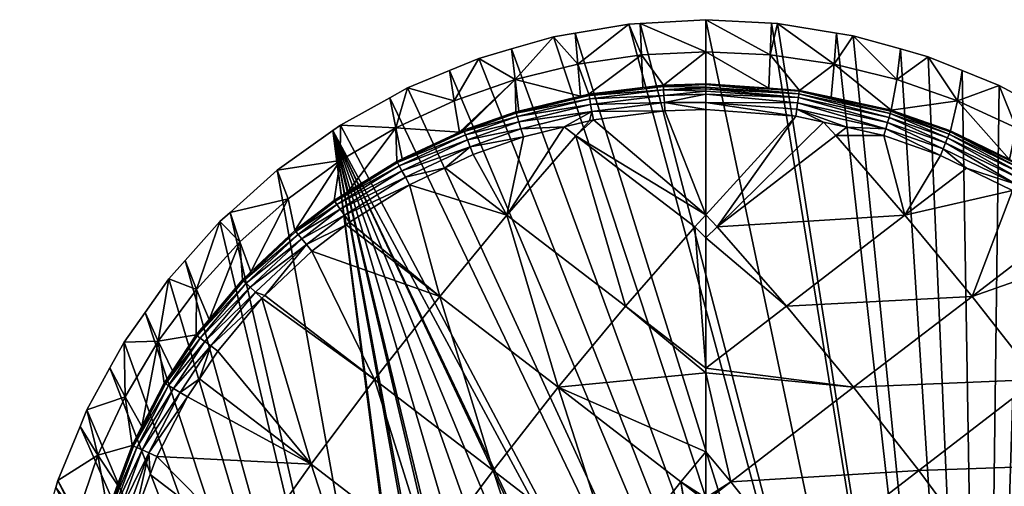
# Model space of a CAD drawing. Extents: x -0.028 to 0.148, y -0.14 to 0.028.
# Tile 22 of 256: x -0.028 to 0.012, y 0.009 to 0.028. Entities that reach past the tile are written whole.
import ezdxf

# ---------------------------------------------------------------- set-up
doc = ezdxf.new("R2010")
doc.units = 0
doc.layers.add('mesh', color=7, linetype='CONTINUOUS')

msp = doc.modelspace()

# ---------------------------------------------------------------- meshes
at = {"layer": 'mesh'}
mesh = msp.add_polyface(dxfattribs=at)
corners = [(-0.010874, 0.016729, 0.133241), (-0.0121, 0.021251, 0.13201), (-0.008153, 0.020022, 0.132812), (-0.003346, 0.016334, 0.134051), (-0.000086, 0.013635, 0.134652), (-0.006071, 0.013042, 0.134482), (-0.008712, 0.009672, 0.134681), (-0.005353, 0.02324, 0.132165), (-0.000537, 0.019547, 0.133384), (-0.006316, 0.002401, 0.135477), (-0.01127, 0.006226, 0.134648), (-0.003753, 0.005843, 0.135501), (-0.001102, 0.009207, 0.135286), (0.003175, 0.016335, 0.134051), (0.010702, 0.016729, 0.13324), (0.005899, 0.013043, 0.134482), (0.000365, 0.019548, 0.133383), (0.007981, 0.020022, 0.132812), (0.005181, 0.023241, 0.132165), (0.000931, 0.009208, 0.135286), (0.00854, 0.009673, 0.134681), (0.003581, 0.005845, 0.135501), (0.011155, -0.025404, 0.000818), (-0.0129, 0.024774, 0.000818), (-0.014893, 0.02367, 0.000818), (-0.012178, 0.025174, 0.000818), (-0.009291, 0.026373, 0.000818), (-0.010479, 0.025879, 0.000818), (-0.007966, 0.026755, 0.000818), (-0.005382, 0.027395, 0.000818), (-0.006267, 0.027245, 0.000818), (-0.003209, 0.027765, 0.000818), (-0.000086, 0.027941, 0.000818), (-0.002748, 0.027791, 0.000818), (0.002576, 0.027801, 0.000818), (0.005211, 0.027401, 0.000818), (0.002817, 0.027789, 0.000818), (-0.000086, 0.013821, 0.134612), (-0.000087, 0.019103, 0.133496), (-0.000084, 0.010423, 0.135104), (-0.000083, 0.008423, 0.135376), (-0.000083, 0.008565, 0.135365), (-0.000084, 0.003437, 0.135751), (-0.000087, 0.020027, 0.133233), (0.003558, 0.024037, 0.132015)]
mesh.append_faces([[corners[k] for k in face] for face in [(0, 1, 2, 2), (3, 4, 5, 5), (0, 5, 6, 6), (2, 5, 0, 0), (2, 3, 5, 5), (7, 3, 2, 2), (7, 8, 3, 3), (6, 9, 10, 10), (5, 11, 6, 6), (5, 12, 11, 11), (13, 14, 15, 15), (16, 17, 13, 13), (16, 18, 17, 17), (19, 20, 21, 21), (19, 15, 20, 20), (4, 15, 19, 19), (22, 23, 24, 24), (22, 25, 23, 23), (22, 26, 27, 27), (22, 28, 26, 26), (22, 29, 30, 30), (22, 31, 29, 29), (22, 32, 33, 33), (22, 34, 32, 32), (22, 35, 36, 36), (3, 8, 37, 37), (8, 38, 37, 37), (5, 4, 39, 39), (3, 37, 4, 4), (40, 12, 41, 41), (40, 42, 12, 12), (43, 38, 8, 8), (39, 12, 5, 5), (39, 41, 12, 12), (19, 39, 4, 4), (21, 40, 19, 19), (19, 41, 39, 39), (40, 41, 19, 19), (15, 37, 13, 13), (16, 38, 43, 43), (13, 38, 16, 16), (37, 38, 13, 13), (43, 44, 16, 16), (4, 37, 15, 15)]])
mesh = msp.add_polyface(dxfattribs=at)
corners = [(-0.002748, 0.027791, 0.000818), (-0.000086, 0.027941, 0.000818), (-0.000086, 0.026642, 0.065744), (-0.000086, 0.025345, 0.130618), (-0.001811, 0.025289, 0.13062), (0.002524, 0.026517, 0.065744), (0.002576, 0.027801, 0.000818), (0.002817, 0.027789, 0.000818), (0.002466, 0.025164, 0.130615), (0.003702, 0.025076, 0.130614), (0.00511, 0.026143, 0.065744), (0.005211, 0.027401, 0.000818), (0.005888, 0.027291, 0.000818), (0.004991, 0.024796, 0.130611), (0.007418, 0.024269, 0.130606), (-0.000085, 0.02521, 0.131211), (-0.000086, 0.025143, 0.131324), (-0.0018, 0.025094, 0.131331), (-0.001747, 0.024247, 0.132019), (-0.001768, 0.024584, 0.131863), (-0.000086, 0.024306, 0.132016), (-0.000087, 0.02505, 0.131481), (0.003698, 0.025041, 0.130911), (0.007409, 0.024234, 0.130905), (0.003685, 0.024941, 0.13121), (0.007274, 0.023771, 0.131711), (0.003663, 0.024781, 0.131481), (0.007335, 0.023979, 0.131479), (0.003633, 0.024569, 0.131713), (0.00738, 0.024136, 0.131206), (-0.000084, 0.025309, 0.130914), (-0.000087, 0.024923, 0.13162), (-0.001786, 0.024872, 0.131629), (-0.000089, 0.024583, 0.131894), (0.003558, 0.024037, 0.132015), (0.003597, 0.024314, 0.131894)]
mesh.append_faces([[corners[k] for k in face] for face in [(0, 1, 2, 2), (3, 4, 2, 2), (5, 6, 7, 7), (2, 8, 3, 3), (2, 5, 8, 8), (1, 5, 2, 2), (1, 6, 5, 5), (5, 9, 8, 8), (5, 10, 9, 9), (7, 10, 5, 5), (10, 11, 12, 12), (7, 11, 10, 10), (13, 10, 14, 14), (13, 9, 10, 10), (15, 16, 17, 17), (18, 19, 20, 20), (16, 21, 17, 17), (8, 9, 22, 22), (13, 22, 9, 9), (13, 23, 22, 22), (14, 23, 13, 13), (16, 15, 24, 24), (25, 26, 27, 27), (28, 26, 25, 25), (27, 24, 29, 29), (26, 24, 27, 27), (26, 16, 24, 24), (21, 16, 26, 26), (29, 22, 23, 23), (24, 22, 29, 29), (4, 3, 30, 30), (21, 31, 32, 32), (19, 33, 20, 20), (31, 33, 19, 19), (34, 33, 35, 35), (20, 33, 34, 34), (33, 31, 28, 28), (31, 21, 26, 26), (30, 8, 22, 22), (3, 8, 30, 30), (35, 33, 28, 28), (28, 31, 26, 26), (24, 30, 22, 22), (15, 30, 24, 24)]])
mesh = msp.add_polyface(dxfattribs=at)
corners = [(0.008355, -0.026577, 0.000818), (0.008581, -0.026483, 0.000818), (-0.015209, 0.023446, 0.000818), (-0.002774, -0.027846, 0.000818), (-0.000086, -0.02798, 0.000818), (-0.00313, -0.027789, 0.000818), (-0.005717, -0.027374, 0.000818), (-0.006021, -0.027287, 0.000818), (-0.02185, 0.017442, 0.000818), (-0.022816, 0.016075, 0.000818), (-0.008755, -0.026485, 0.000818), (-0.019373, 0.020129, 0.000818), (-0.019786, 0.019759, 0.000818), (-0.008582, -0.026558, 0.000818), (-0.017457, 0.021847, 0.000818), (-0.006316, 0.002401, 0.135477), (-0.007911, 0.00013, 0.135287), (-0.010415, 0.00013, 0.13498), (-0.003411, 0.000131, 0.135683), (-0.003753, 0.005843, 0.135501), (-0.006249, 0.00013, 0.135492), (-0.005631, 0.000131, 0.135567), (-0.013747, 0.002705, 0.134391), (-0.015475, 0.000128, 0.134056), (-0.01638, 0.000128, 0.133887), (-0.01235, 0.000129, 0.134638), (-0.018571, 0.006418, 0.133231), (-0.016083, 0.009926, 0.133448), (-0.01127, 0.006226, 0.134648), (-0.010719, 0.00013, 0.134943), (-0.008712, 0.009672, 0.134681), (0.006145, 0.002402, 0.135476), (0.004655, 0.00013, 0.135633), (0.003236, 0.000129, 0.135687), (0.006074, 0.00013, 0.135474), (-0.014893, 0.02367, 0.000818), (0.011155, -0.025404, 0.000818), (-0.010479, 0.025879, 0.000818), (-0.012178, 0.025174, 0.000818), (-0.006267, 0.027245, 0.000818), (-0.007966, 0.026755, 0.000818), (-0.002748, 0.027791, 0.000818), (-0.003209, 0.027765, 0.000818), (0.005852, -0.0273, 0.000818), (0.002959, -0.027803, 0.000818), (-0.000084, 0.003001, 0.135759), (-0.000085, 0.000126, 0.135812), (-0.000994, 0.000131, 0.135808), (-0.001102, 0.009207, 0.135286), (-0.000084, 0.003437, 0.135751), (0.003581, 0.005845, 0.135501), (-0.000083, 0.008423, 0.135376)]
mesh.append_faces([[corners[k] for k in face] for face in [(0, 1, 2, 2), (3, 4, 2, 2), (2, 5, 3, 3), (2, 6, 5, 5), (7, 6, 2, 2), (8, 9, 10, 10), (11, 12, 10, 10), (2, 13, 7, 7), (2, 10, 13, 13), (14, 11, 10, 10), (15, 16, 17, 17), (18, 15, 19, 19), (15, 20, 16, 16), (15, 21, 20, 20), (18, 21, 15, 15), (22, 23, 24, 24), (22, 25, 23, 23), (26, 22, 24, 24), (27, 28, 22, 22), (22, 29, 25, 25), (22, 17, 29, 29), (28, 17, 22, 22), (28, 15, 17, 17), (30, 19, 15, 15), (31, 32, 33, 33), (34, 32, 31, 31), (35, 2, 36, 36), (37, 38, 36, 36), (39, 40, 36, 36), (41, 42, 36, 36), (2, 1, 36, 36), (2, 43, 0, 0), (44, 43, 2, 2), (2, 4, 44, 44), (45, 46, 47, 47), (18, 45, 47, 47), (19, 45, 18, 18), (48, 45, 19, 19), (48, 49, 45, 45), (33, 46, 45, 45), (45, 50, 31, 31), (49, 50, 45, 45), (49, 51, 50, 50), (31, 33, 45, 45)]])
mesh = msp.add_polyface(dxfattribs=at)
corners = [(-0.010288, 0.024657, 0.065744), (-0.010479, 0.025879, 0.000818), (-0.009291, 0.026373, 0.000818), (-0.012178, 0.025174, 0.000818), (-0.006267, 0.027245, 0.000818), (-0.007821, 0.025522, 0.065744), (-0.007966, 0.026755, 0.000818), (-0.005283, 0.026143, 0.065744), (-0.005382, 0.027395, 0.000818), (-0.003209, 0.027765, 0.000818), (-0.002696, 0.026517, 0.065744), (-0.002748, 0.027791, 0.000818), (-0.000086, 0.026642, 0.065744), (-0.001811, 0.025289, 0.13062), (-0.005173, 0.02484, 0.130611), (-0.004829, 0.024922, 0.130611), (-0.002639, 0.025189, 0.130618), (-0.00779, 0.024209, 0.130606), (-0.009909, 0.023466, 0.130602), (-0.007663, 0.02424, 0.130606), (-0.010076, 0.023388, 0.130602), (-0.001808, 0.025236, 0.130988), (-0.004821, 0.024869, 0.130981), (-0.001747, 0.024247, 0.132019), (-0.004706, 0.024221, 0.131858), (-0.001768, 0.024584, 0.131863), (-0.004646, 0.023887, 0.132013), (-0.007775, 0.024157, 0.130977), (-0.004796, 0.024728, 0.131326), (-0.007734, 0.024018, 0.131324), (-0.0018, 0.025094, 0.131331), (-0.000085, 0.02521, 0.131211), (-0.004757, 0.024507, 0.131624), (-0.001786, 0.024872, 0.131629), (-0.000087, 0.02505, 0.131481), (-0.000084, 0.025309, 0.130914), (-0.000087, 0.024923, 0.13162)]
mesh.append_faces([[corners[k] for k in face] for face in [(0, 1, 2, 2), (0, 3, 1, 1), (4, 5, 6, 6), (4, 7, 5, 5), (8, 7, 4, 4), (9, 7, 8, 8), (9, 10, 7, 7), (11, 10, 9, 9), (12, 10, 11, 11), (12, 13, 10, 10), (7, 14, 5, 5), (7, 15, 14, 14), (10, 15, 7, 7), (10, 16, 15, 15), (13, 16, 10, 10), (5, 17, 18, 18), (5, 19, 17, 17), (14, 19, 5, 5), (0, 5, 20, 20), (2, 5, 0, 0), (2, 6, 5, 5), (21, 16, 13, 13), (22, 16, 21, 21), (23, 24, 25, 25), (26, 24, 23, 23), (22, 15, 16, 16), (22, 14, 15, 15), (27, 14, 22, 22), (27, 19, 14, 14), (27, 17, 19, 19), (27, 28, 29, 29), (22, 28, 27, 27), (22, 30, 28, 28), (21, 30, 22, 22), (21, 31, 30, 30), (28, 32, 29, 29), (28, 33, 32, 32), (30, 33, 28, 28), (30, 34, 33, 33), (32, 25, 24, 24), (33, 25, 32, 32), (21, 13, 35, 35), (35, 31, 21, 21), (33, 36, 25, 25)]])
mesh = msp.add_polyface(dxfattribs=at)
corners = [(0.01591, 0.009926, 0.133448), (0.021295, 0.011997, 0.132002), (0.018399, 0.006418, 0.133231), (0.022793, 0.008635, 0.132001), (0.020813, 0.002843, 0.132808), (0.02241, 0.009495, 0.132002), (0.024011, 0.002303, 0.131998), (0.024012, 0.000125, 0.131998), (0.023799, 0.004529, 0.131998), (0.023674, 0.005042, 0.131998), (0.021389, 0.000125, 0.132676), (0.018204, 0.000127, 0.133406), (0.022577, 0.000125, 0.132369), (0.017291, 0.000127, 0.133615), (0.01531, 0.000128, 0.13407), (0.012177, 0.000129, 0.134635), (0.013575, 0.002706, 0.13439), (0.015086, 0.000128, 0.134121), (0.010242, 0.00013, 0.134978), (0.009816, 0.00013, 0.135053), (0.011098, 0.006226, 0.134647), (0.007741, 0.00013, 0.135286), (0.00854, 0.009673, 0.134681), (0.006145, 0.002402, 0.135476), (0.006074, 0.00013, 0.135474), (0.003581, 0.005845, 0.135501), (0.024089, 0.004572, 0.131884), (0.023069, 0.008731, 0.131887), (0.023325, 0.008821, 0.131707), (0.002817, 0.027789, 0.000818), (0.002576, 0.027801, 0.000818), (0.011155, -0.025404, 0.000818), (0.007794, 0.026757, 0.000818), (0.005888, 0.027291, 0.000818), (0.011794, 0.025275, 0.000818), (0.010306, 0.025879, 0.000818), (0.019448, 0.019923, 0.000818), (0.019207, 0.020136, 0.000818), (0.021021, 0.018185, 0.000818), (0.022643, 0.016074, 0.000818), (0.021547, 0.017604, 0.000818), (0.023425, 0.014982, 0.000818), (0.024933, 0.01227, 0.000818), (0.024067, 0.013826, 0.000818), (0.025274, 0.011454, 0.000818), (0.026256, 0.008978, 0.000818), (0.026138, 0.009384, 0.000818), (0.026996, 0.006416, 0.000818)]
mesh.append_faces([[corners[k] for k in face] for face in [(0, 1, 2, 2), (2, 3, 4, 4), (2, 5, 3, 3), (1, 5, 2, 2), (4, 6, 7, 7), (4, 8, 6, 6), (4, 9, 8, 8), (3, 9, 4, 4), (4, 10, 11, 11), (4, 12, 10, 10), (7, 12, 4, 4), (13, 4, 11, 11), (13, 2, 4, 4), (14, 2, 13, 13), (15, 16, 17, 17), (15, 18, 16, 16), (19, 16, 18, 18), (19, 20, 16, 16), (21, 20, 19, 19), (16, 14, 17, 17), (16, 2, 14, 14), (20, 2, 16, 16), (20, 0, 2, 2), (22, 0, 20, 20), (23, 21, 24, 24), (23, 20, 21, 21), (25, 20, 23, 23), (25, 22, 20, 20), (3, 26, 9, 9), (3, 27, 26, 26), (5, 27, 3, 3), (27, 28, 26, 26), (29, 30, 31, 31), (32, 33, 31, 31), (34, 35, 31, 31), (31, 36, 37, 37), (31, 38, 36, 36), (31, 39, 40, 40), (31, 41, 39, 39), (31, 42, 43, 43), (31, 44, 42, 42), (31, 45, 46, 46), (31, 47, 45, 45)]])
mesh = msp.add_polyface(dxfattribs=at)
corners = [(0.009425, 0.022439, 0.13201), (0.010478, 0.021927, 0.13201), (0.007981, 0.020022, 0.132812), (0.012334, 0.021025, 0.132009), (0.010702, 0.016729, 0.13324), (0.014426, 0.01957, 0.132008), (0.015896, 0.018547, 0.132006), (0.013345, 0.013364, 0.133452), (0.0177, 0.016866, 0.132004), (0.019538, 0.014715, 0.132003), (0.01591, 0.009926, 0.133448), (0.017789, 0.016762, 0.132004), (0.00854, 0.009673, 0.134681), (0.005899, 0.013043, 0.134482), (0.003175, 0.016335, 0.134051), (0.016479, 0.01946, 0.130591), (0.014373, 0.020918, 0.130595), (0.014738, 0.02223, 0.065744), (0.012864, 0.021963, 0.130598), (0.018796, 0.018942, 0.065743), (0.016591, 0.019383, 0.130591), (0.016849, 0.020687, 0.065743), (0.012846, 0.021931, 0.1309), (0.016568, 0.019354, 0.130895), (0.016081, 0.018769, 0.13189), (0.012475, 0.021274, 0.131892), (0.009531, 0.022703, 0.131892), (0.016252, 0.018974, 0.131709), (0.017908, 0.017068, 0.131888), (0.012605, 0.021504, 0.131711), (0.009629, 0.022946, 0.131711), (0.012714, 0.021696, 0.131478), (0.016394, 0.019145, 0.131476), (0.012795, 0.02184, 0.131204), (0.016501, 0.019274, 0.1312), (0.011155, -0.025404, 0.000818), (0.005888, 0.027291, 0.000818), (0.005211, 0.027401, 0.000818), (0.00892, 0.026442, 0.000818), (0.007794, 0.026757, 0.000818), (0.010306, 0.025879, 0.000818), (0.012725, 0.024769, 0.000818), (0.011794, 0.025275, 0.000818), (0.014542, 0.023781, 0.000818), (0.017122, 0.021976, 0.000818), (0.015032, 0.023439, 0.000818)]
mesh.append_faces([[corners[k] for k in face] for face in [(0, 1, 2, 2), (3, 2, 1, 1), (3, 4, 2, 2), (5, 4, 3, 3), (6, 4, 5, 5), (6, 7, 4, 4), (8, 7, 6, 6), (7, 9, 10, 10), (8, 11, 7, 7), (12, 7, 10, 10), (13, 7, 12, 12), (13, 4, 7, 7), (14, 2, 4, 4), (15, 16, 17, 17), (18, 17, 16, 16), (15, 19, 20, 20), (17, 21, 15, 15), (16, 22, 18, 18), (16, 23, 22, 22), (15, 23, 16, 16), (15, 20, 23, 23), (6, 24, 8, 8), (5, 24, 6, 6), (5, 25, 24, 24), (3, 25, 5, 5), (1, 25, 3, 3), (1, 26, 25, 25), (24, 27, 28, 28), (24, 29, 27, 27), (25, 29, 24, 24), (25, 30, 29, 29), (27, 31, 32, 32), (29, 31, 27, 27), (32, 33, 34, 34), (31, 33, 32, 32), (34, 22, 23, 23), (33, 22, 34, 34), (35, 36, 37, 37), (35, 38, 39, 39), (35, 40, 38, 38), (35, 41, 42, 42), (35, 43, 41, 41), (35, 44, 45, 45), (17, 44, 21, 21)]])
mesh = msp.add_polyface(dxfattribs=at)
corners = [(0.009425, 0.022439, 0.13201), (0.007981, 0.020022, 0.132812), (0.007121, 0.02325, 0.132011), (0.010115, 0.024657, 0.065744), (0.010306, 0.025879, 0.000818), (0.011794, 0.025275, 0.000818), (0.012864, 0.021963, 0.130598), (0.012486, 0.023557, 0.065744), (0.014738, 0.02223, 0.065744), (0.012212, 0.022278, 0.130599), (0.007648, 0.025522, 0.065744), (0.007794, 0.026757, 0.000818), (0.00892, 0.026442, 0.000818), (0.005888, 0.027291, 0.000818), (0.00511, 0.026143, 0.065744), (0.007418, 0.024269, 0.130606), (0.012725, 0.024769, 0.000818), (0.014542, 0.023781, 0.000818), (0.015032, 0.023439, 0.000818), (0.009811, 0.023397, 0.130902), (0.007409, 0.024234, 0.130905), (0.012846, 0.021931, 0.1309), (0.009531, 0.022703, 0.131892), (0.010478, 0.021927, 0.13201), (0.007201, 0.023521, 0.131893), (0.005631, 0.023579, 0.132013), (0.009629, 0.022946, 0.131711), (0.012475, 0.021274, 0.131892), (0.007274, 0.023771, 0.131711), (0.012605, 0.021504, 0.131711), (0.009711, 0.023149, 0.131478), (0.012714, 0.021696, 0.131478), (0.007335, 0.023979, 0.131479), (0.009772, 0.023302, 0.131205), (0.012795, 0.02184, 0.131204), (0.00738, 0.024136, 0.131206), (0.009824, 0.023431, 0.130602), (0.017122, 0.021976, 0.000818)]
mesh.append_faces([[corners[k] for k in face] for face in [(0, 1, 2, 2), (3, 4, 5, 5), (6, 7, 8, 8), (9, 7, 6, 6), (10, 11, 12, 12), (10, 13, 11, 11), (14, 13, 10, 10), (3, 12, 4, 4), (3, 10, 12, 12), (15, 10, 3, 3), (15, 14, 10, 10), (7, 5, 16, 16), (7, 3, 5, 5), (9, 3, 7, 7), (17, 7, 16, 16), (17, 8, 7, 7), (18, 8, 17, 17), (15, 19, 20, 20), (9, 6, 21, 21), (19, 9, 21, 21), (0, 22, 23, 23), (0, 24, 22, 22), (2, 24, 0, 0), (25, 24, 2, 2), (22, 26, 27, 27), (22, 28, 26, 26), (24, 28, 22, 22), (29, 30, 31, 31), (26, 30, 29, 29), (26, 32, 30, 30), (28, 32, 26, 26), (31, 33, 34, 34), (30, 33, 31, 31), (30, 35, 33, 33), (32, 35, 30, 30), (34, 19, 21, 21), (33, 19, 34, 34), (33, 20, 19, 19), (35, 20, 33, 33), (15, 3, 36, 36), (9, 36, 3, 3), (18, 37, 8, 8), (36, 19, 15, 15), (19, 36, 9, 9)]])
mesh = msp.add_polyface(dxfattribs=at)
corners = [(-0.016052, 0.018561, 0.132006), (-0.010874, 0.016729, 0.133241), (-0.013517, 0.013364, 0.133452), (-0.014669, 0.019628, 0.132008), (-0.01453, 0.019735, 0.132008), (-0.0121, 0.021251, 0.13201), (-0.014911, 0.02223, 0.065744), (-0.015209, 0.023446, 0.000818), (-0.014893, 0.02367, 0.000818), (-0.017457, 0.021847, 0.000818), (-0.012658, 0.023557, 0.065744), (-0.012178, 0.025174, 0.000818), (-0.010288, 0.024657, 0.065744), (-0.0129, 0.024774, 0.000818), (-0.012395, 0.0223, 0.130599), (-0.012612, 0.022198, 0.130599), (-0.010076, 0.023388, 0.130602), (-0.014585, 0.020973, 0.130595), (-0.015153, 0.02062, 0.130594), (-0.012586, 0.02215, 0.130974), (-0.015122, 0.020575, 0.130971), (-0.012266, 0.021556, 0.131858), (-0.014732, 0.02002, 0.131857), (-0.010658, 0.021933, 0.13201), (-0.009641, 0.022793, 0.131857), (-0.016276, 0.01883, 0.131856), (-0.015037, 0.020454, 0.131321), (-0.016711, 0.019355, 0.130968), (-0.012516, 0.02202, 0.131323), (-0.009835, 0.02328, 0.131323), (-0.009889, 0.023415, 0.130975), (-0.014904, 0.020265, 0.131623), (-0.016617, 0.01924, 0.131319), (-0.012407, 0.021818, 0.131624), (-0.009751, 0.023068, 0.131623), (-0.016468, 0.019062, 0.131621), (-0.016746, 0.019397, 0.130591)]
mesh.append_faces([[corners[k] for k in face] for face in [(0, 1, 2, 2), (3, 1, 0, 0), (1, 4, 5, 5), (3, 4, 1, 1), (6, 7, 8, 8), (6, 9, 7, 7), (10, 11, 12, 12), (10, 13, 11, 11), (8, 13, 10, 10), (10, 14, 15, 15), (10, 16, 14, 14), (12, 16, 10, 10), (10, 6, 8, 8), (10, 17, 6, 6), (15, 17, 10, 10), (17, 18, 6, 6), (19, 14, 16, 16), (19, 15, 14, 14), (20, 15, 19, 19), (20, 17, 15, 15), (21, 5, 22, 22), (21, 23, 5, 5), (24, 23, 21, 21), (22, 3, 25, 25), (22, 4, 3, 3), (5, 4, 22, 22), (20, 18, 17, 17), (3, 0, 25, 25), (20, 26, 27, 27), (20, 28, 26, 26), (19, 28, 20, 20), (19, 29, 28, 28), (30, 29, 19, 19), (26, 31, 32, 32), (26, 33, 31, 31), (28, 33, 26, 26), (28, 34, 33, 33), (29, 34, 28, 28), (31, 22, 35, 35), (31, 21, 22, 22), (33, 21, 31, 31), (33, 24, 21, 21), (6, 18, 36, 36), (20, 36, 18, 18)]])
mesh = msp.add_polyface(dxfattribs=at)
corners = [(-0.008153, 0.020022, 0.132812), (-0.005825, 0.023598, 0.132012), (-0.005353, 0.02324, 0.132165), (-0.007485, 0.023192, 0.132011), (-0.009513, 0.022473, 0.13201), (-0.010658, 0.021933, 0.13201), (-0.0121, 0.021251, 0.13201), (-0.004808, 0.023847, 0.132013), (-0.004646, 0.023887, 0.132013), (-0.007821, 0.025522, 0.065744), (-0.009909, 0.023466, 0.130602), (-0.010076, 0.023388, 0.130602), (0.000365, 0.019548, 0.133383), (0.003558, 0.024037, 0.132015), (0.004682, 0.023789, 0.132014), (0.007121, 0.02325, 0.132011), (0.005181, 0.023241, 0.132165), (0.005631, 0.023579, 0.132013), (0.007981, 0.020022, 0.132812), (-0.007584, 0.02352, 0.131858), (-0.009641, 0.022793, 0.131857), (-0.004706, 0.024221, 0.131858), (-0.007775, 0.024157, 0.130977), (-0.00779, 0.024209, 0.130606), (-0.009889, 0.023415, 0.130975), (-0.012586, 0.02215, 0.130974), (-0.007734, 0.024018, 0.131324), (-0.009835, 0.02328, 0.131323), (-0.007669, 0.023801, 0.131624), (-0.009751, 0.023068, 0.131623), (-0.004757, 0.024507, 0.131624), (-0.012407, 0.021818, 0.131624), (0.003597, 0.024314, 0.131894), (0.007201, 0.023521, 0.131893), (0.003633, 0.024569, 0.131713), (0.007274, 0.023771, 0.131711), (-0.000087, 0.020027, 0.133233), (-0.001747, 0.024247, 0.132019), (-0.000086, 0.024306, 0.132016), (-0.000537, 0.019547, 0.133384)]
mesh.append_faces([[corners[k] for k in face] for face in [(0, 1, 2, 2), (0, 3, 1, 1), (0, 4, 3, 3), (0, 5, 4, 4), (6, 5, 0, 0), (2, 7, 8, 8), (1, 7, 2, 2), (9, 10, 11, 11), (12, 13, 14, 14), (15, 16, 17, 17), (15, 18, 16, 16), (14, 16, 12, 12), (14, 17, 16, 16), (19, 3, 20, 20), (19, 1, 3, 3), (21, 1, 19, 19), (21, 7, 1, 1), (8, 7, 21, 21), (22, 10, 23, 23), (24, 10, 22, 22), (24, 11, 10, 10), (25, 11, 24, 24), (20, 4, 5, 5), (3, 4, 20, 20), (24, 26, 27, 27), (22, 26, 24, 24), (27, 28, 29, 29), (26, 28, 27, 27), (26, 30, 28, 28), (29, 20, 31, 31), (29, 19, 20, 20), (28, 19, 29, 29), (28, 21, 19, 19), (30, 21, 28, 28), (17, 32, 33, 33), (14, 32, 17, 17), (13, 32, 14, 14), (33, 34, 35, 35), (32, 34, 33, 33), (36, 37, 38, 38), (36, 8, 37, 37), (2, 8, 36, 36), (36, 39, 2, 2), (38, 13, 36, 36)]])
mesh = msp.add_polyface(dxfattribs=at)
corners = [(0.013551, -0.024054, 0.000818), (0.027032, 0.006293, 0.000818), (0.026996, 0.006416, 0.000818), (0.027456, 0.003791, 0.000818), (0.02755, 0.003233, 0.000818), (0.027667, 0.001137, 0.000818), (0.027724, 0.00011, 0.000818), (0.027639, -0.000734, 0.000818), (0.026906, -0.004661, 0.000818), (0.02709, -0.00399, 0.000818), (0.019418, -0.01685, 0.000818), (0.025284, -0.009646, 0.000818), (0.026207, -0.007212, 0.000818), (0.024364, -0.008806, 0.113936), (0.023598, -0.012387, 0.113878), (0.024325, -0.009719, 0.115628), (0.024361, -0.008256, 0.112122), (0.023627, -0.011515, 0.112331), (0.023607, -0.010959, 0.110677), (0.024331, -0.008028, 0.110263), (0.023558, -0.010684, 0.10898), (0.024298, -0.007663, 0.106453), (0.02349, -0.010219, 0.105473), (0.02348, -0.009549, 0.098082), (0.022426, -0.011885, 0.097648), (0.023496, -0.00945, 0.090327), (0.023314, -0.009851, 0.090327), (0.022435, -0.011723, 0.094026), (0.024335, -0.007139, 0.098534), (0.024263, -0.007433, 0.090327), (0.023887, -0.008587, 0.090327), (0.02424, -0.010953, 0.117111), (0.024837, -0.006946, 0.117471), (0.024112, -0.012446, 0.118312), (0.024748, -0.008266, 0.119082), (0.022398, -0.03817, 0.132001), (0.022577, 0.000125, 0.132369), (0.024012, 0.000125, 0.131998), (0.021389, 0.000125, 0.132676), (0.015032, 0.023439, 0.000818), (0.014542, 0.023781, 0.000818), (0.011155, -0.025404, 0.000818), (0.019207, 0.020136, 0.000818), (0.017122, 0.021976, 0.000818), (0.021547, 0.017604, 0.000818), (0.021021, 0.018185, 0.000818), (0.024067, 0.013826, 0.000818), (0.023425, 0.014982, 0.000818), (0.026138, 0.009384, 0.000818), (0.025274, 0.011454, 0.000818), (0.024153, -0.012056, 0.000818), (0.023171, -0.012105, 0.045043), (0.024252, -0.009948, 0.045043), (0.023569, -0.009844, 0.080335), (0.024324, -0.009755, 0.045043), (0.022402, -0.012149, 0.080335), (0.024481, -0.007402, 0.080335), (0.024369, 0.000111, 0.131849), (0.024571, 0.000102, 0.131696), (0.022743, -0.038185, 0.131852)]
mesh.append_faces([[corners[k] for k in face] for face in [(0, 1, 2, 2), (0, 3, 1, 1), (0, 4, 3, 3), (5, 4, 0, 0), (0, 6, 5, 5), (0, 7, 6, 6), (0, 8, 9, 9), (10, 11, 12, 12), (13, 14, 15, 15), (16, 17, 13, 13), (16, 18, 17, 17), (19, 18, 16, 16), (19, 20, 18, 18), (21, 20, 19, 19), (21, 22, 20, 20), (23, 22, 21, 21), (23, 24, 22, 22), (25, 24, 23, 23), (25, 26, 27, 27), (28, 29, 30, 30), (23, 30, 25, 25), (23, 28, 30, 30), (21, 28, 23, 23), (31, 32, 15, 15), (33, 34, 31, 31), (35, 36, 37, 37), (35, 38, 36, 36), (39, 40, 41, 41), (42, 43, 41, 41), (44, 45, 41, 41), (46, 47, 41, 41), (48, 49, 41, 41), (50, 51, 52, 52), (52, 53, 54, 54), (51, 53, 52, 52), (51, 55, 53, 53), (53, 56, 54, 54), (26, 53, 55, 55), (25, 53, 26, 26), (30, 53, 25, 25), (29, 53, 30, 30), (29, 56, 53, 53), (35, 37, 57, 57), (58, 59, 57, 57)]])
mesh = msp.add_polyface(dxfattribs=at)
corners = [(-0.008755, -0.026485, 0.000818), (-0.02119, 0.018182, 0.000818), (-0.02185, 0.017442, 0.000818), (-0.019786, 0.019759, 0.000818), (-0.017457, 0.021847, 0.000818), (-0.015209, 0.023446, 0.000818), (-0.016083, 0.009926, 0.133448), (-0.020606, 0.013389, 0.132003), (-0.019862, 0.014511, 0.132003), (-0.023273, 0.007684, 0.132001), (-0.018571, 0.006418, 0.133231), (-0.023784, 0.005619, 0.131999), (-0.021093, 0.012654, 0.132003), (-0.022333, 0.010242, 0.132002), (-0.022602, 0.009509, 0.132002), (-0.018079, 0.01665, 0.132004), (-0.013517, 0.013364, 0.133452), (-0.013747, 0.002705, 0.134391), (-0.01127, 0.006226, 0.134648), (-0.008712, 0.009672, 0.134681), (-0.010874, 0.016729, 0.133241), (-0.023666, 0.014874, 0.000818), (-0.022816, 0.016075, 0.000818), (-0.02229, 0.01491, 0.065743), (-0.02171, 0.013708, 0.130583), (-0.022036, 0.013216, 0.130583), (-0.020743, 0.015163, 0.130584), (-0.022942, 0.01146, 0.130582), (-0.021989, 0.013188, 0.130963), (-0.020699, 0.015129, 0.130963), (-0.02329, 0.010664, 0.130962), (-0.022658, 0.010385, 0.131853), (-0.021397, 0.012835, 0.131853), (-0.020146, 0.014721, 0.131853), (-0.02186, 0.013111, 0.131316), (-0.020578, 0.01504, 0.131316), (-0.023152, 0.010603, 0.131316), (-0.021658, 0.012991, 0.131619), (-0.022937, 0.010508, 0.131619), (-0.02039, 0.014901, 0.131619), (-0.018334, 0.016892, 0.131854)]
mesh.append_faces([[corners[k] for k in face] for face in [(0, 1, 2, 2), (0, 3, 1, 1), (4, 0, 5, 5), (6, 7, 8, 8), (9, 10, 11, 11), (6, 12, 7, 7), (6, 13, 12, 12), (10, 13, 6, 6), (10, 14, 13, 13), (9, 14, 10, 10), (15, 6, 8, 8), (15, 16, 6, 6), (6, 17, 10, 10), (16, 18, 6, 6), (16, 19, 18, 18), (20, 19, 16, 16), (21, 22, 23, 23), (23, 24, 25, 25), (23, 26, 24, 24), (27, 23, 25, 25), (28, 26, 29, 29), (28, 24, 26, 26), (28, 25, 24, 24), (30, 25, 28, 28), (31, 13, 14, 14), (31, 12, 13, 13), (32, 12, 31, 31), (32, 7, 12, 12), (33, 7, 32, 32), (33, 8, 7, 7), (15, 8, 33, 33), (30, 27, 25, 25), (28, 34, 30, 30), (28, 35, 34, 34), (29, 35, 28, 28), (36, 37, 38, 38), (34, 37, 36, 36), (34, 39, 37, 37), (35, 39, 34, 34), (38, 32, 31, 31), (37, 32, 38, 38), (37, 33, 32, 32), (39, 33, 37, 37), (39, 40, 33, 33)]])
mesh = msp.add_polyface(dxfattribs=at)
corners = [(-0.017961, 0.016761, 0.132004), (-0.013517, 0.013364, 0.133452), (-0.018079, 0.01665, 0.132004), (-0.016052, 0.018561, 0.132006), (-0.02229, 0.01491, 0.065743), (-0.02185, 0.017442, 0.000818), (-0.020731, 0.01701, 0.065743), (-0.022816, 0.016075, 0.000818), (-0.019786, 0.019759, 0.000818), (-0.018969, 0.018942, 0.065743), (-0.02119, 0.018182, 0.000818), (-0.017021, 0.020687, 0.065743), (-0.017457, 0.021847, 0.000818), (-0.014911, 0.02223, 0.065744), (-0.019373, 0.020129, 0.000818), (-0.018532, 0.01772, 0.130588), (-0.020743, 0.015163, 0.130584), (-0.020218, 0.015791, 0.130585), (-0.018871, 0.017401, 0.130587), (-0.018831, 0.017362, 0.130965), (-0.020699, 0.015129, 0.130963), (-0.018334, 0.016892, 0.131854), (-0.020146, 0.014721, 0.131853), (-0.016276, 0.01883, 0.131856), (-0.018723, 0.01726, 0.131317), (-0.020578, 0.01504, 0.131316), (-0.016617, 0.01924, 0.131319), (-0.016711, 0.019355, 0.130968), (-0.015037, 0.020454, 0.131321), (-0.018554, 0.017099, 0.13162), (-0.02039, 0.014901, 0.131619), (-0.016468, 0.019062, 0.131621), (-0.014904, 0.020265, 0.131623), (-0.014732, 0.02002, 0.131857), (-0.016746, 0.019397, 0.130591), (-0.015122, 0.020575, 0.130971)]
mesh.append_faces([[corners[k] for k in face] for face in [(0, 1, 2, 2), (3, 1, 0, 0), (4, 5, 6, 6), (4, 7, 5, 5), (6, 8, 9, 9), (6, 10, 8, 8), (5, 10, 6, 6), (11, 12, 13, 13), (11, 14, 12, 12), (9, 11, 15, 15), (9, 14, 11, 11), (8, 14, 9, 9), (6, 16, 4, 4), (6, 17, 16, 16), (9, 17, 6, 6), (9, 18, 17, 17), (15, 18, 9, 9), (19, 18, 15, 15), (20, 18, 19, 19), (21, 2, 22, 22), (21, 0, 2, 2), (23, 0, 21, 21), (23, 3, 0, 0), (20, 17, 18, 18), (20, 16, 17, 17), (20, 24, 25, 25), (19, 24, 20, 20), (19, 26, 24, 24), (27, 26, 19, 19), (27, 28, 26, 26), (25, 29, 30, 30), (24, 29, 25, 25), (24, 31, 29, 29), (26, 31, 24, 24), (26, 32, 31, 31), (29, 21, 30, 30), (29, 23, 21, 21), (31, 23, 29, 29), (31, 33, 23, 23), (11, 34, 15, 15), (13, 34, 11, 11), (27, 34, 35, 35), (19, 34, 27, 27), (19, 15, 34, 34)]])
mesh = msp.add_polyface(dxfattribs=at)
corners = [(-0.019596, -0.016853, 0.000818), (-0.023038, -0.014404, 0.000818), (-0.021911, -0.01616, 0.000818), (-0.024343, -0.012064, 0.000818), (-0.023401, -0.013839, 0.000818), (-0.013724, -0.024055, 0.000818), (-0.027064, -0.004658, 0.000818), (-0.027897, 0.00011, 0.000818), (-0.027418, -0.003252, 0.000818), (-0.027626, 0.003791, 0.000818), (-0.02773, 0.003168, 0.000818), (-0.027217, 0.006237, 0.000818), (-0.026353, 0.009263, 0.000818), (-0.026434, 0.008979, 0.000818), (-0.008755, -0.026485, 0.000818), (-0.025451, 0.011455, 0.000818), (-0.025172, 0.012133, 0.000818), (-0.024241, 0.013827, 0.000818), (-0.023666, 0.014874, 0.000818), (-0.022816, 0.016075, 0.000818), (-0.019873, -0.016048, 0.093628), (-0.019837, -0.01605, 0.090327), (-0.020053, -0.015798, 0.090327), (-0.021611, -0.016025, 0.108015), (-0.022833, -0.014128, 0.110803), (-0.021654, -0.016581, 0.109387), (-0.021534, -0.015675, 0.106607), (-0.022801, -0.01357, 0.109297), (-0.02133, -0.013952, 0.093822), (-0.021281, -0.013957, 0.090327), (-0.021952, -0.012952, 0.090327), (-0.02103, -0.014333, 0.090327), (-0.021337, -0.014145, 0.097229), (-0.019888, -0.016271, 0.096832), (-0.01999, -0.017272, 0.102813), (-0.022597, -0.011743, 0.094024), (-0.022589, -0.011906, 0.097644), (-0.021419, -0.015054, 0.103646), (-0.022735, -0.013255, 0.107752), (-0.022187, -0.012915, 0.080335), (-0.020313, -0.015762, 0.080335), (-0.020986, 0.002843, 0.132808), (-0.017462, 0.000127, 0.133625), (-0.018376, 0.000127, 0.133404), (-0.018571, 0.006418, 0.133231), (-0.022739, 0.000125, 0.132348), (-0.023784, 0.005619, 0.131999), (-0.01638, 0.000128, 0.133887), (-0.022029, -0.014361, 0.045043), (-0.020915, -0.016077, 0.045043), (-0.02125, -0.014338, 0.080335), (-0.020556, -0.01651, 0.045043), (-0.019774, -0.016404, 0.080335)]
mesh.append_faces([[corners[k] for k in face] for face in [(0, 1, 2, 2), (3, 4, 0, 0), (5, 6, 0, 0), (7, 8, 5, 5), (9, 10, 5, 5), (11, 9, 5, 5), (12, 13, 14, 14), (14, 15, 12, 12), (14, 16, 15, 15), (17, 16, 14, 14), (14, 18, 17, 17), (14, 19, 18, 18), (20, 21, 22, 22), (23, 24, 25, 25), (26, 27, 23, 23), (28, 29, 30, 30), (28, 31, 29, 29), (28, 22, 31, 31), (28, 20, 22, 22), (32, 20, 28, 28), (32, 33, 20, 20), (34, 33, 32, 32), (35, 28, 30, 30), (36, 32, 28, 28), (37, 34, 32, 32), (37, 38, 26, 26), (29, 39, 30, 30), (21, 40, 22, 22), (41, 42, 43, 43), (44, 42, 41, 41), (45, 41, 43, 43), (46, 44, 41, 41), (44, 47, 42, 42), (2, 48, 49, 49), (50, 48, 39, 39), (50, 49, 48, 48), (40, 49, 50, 50), (40, 51, 49, 49), (52, 51, 40, 40), (29, 50, 39, 39), (31, 50, 29, 29), (22, 50, 31, 31), (22, 40, 50, 50), (21, 52, 40, 40)]])
mesh = msp.add_polyface(dxfattribs=at)
corners = [(-0.02616, 0.00527, 0.065744), (-0.027166, 0.006416, 0.000818), (-0.025571, 0.007815, 0.065743), (-0.026353, 0.009263, 0.000818), (-0.024724, 0.010288, 0.065743), (-0.026434, 0.008979, 0.000818), (-0.025172, 0.012133, 0.000818), (-0.023626, 0.012661, 0.065743), (-0.025451, 0.011455, 0.000818), (-0.023666, 0.014874, 0.000818), (-0.02229, 0.01491, 0.065743), (-0.024241, 0.013827, 0.000818), (-0.022942, 0.01146, 0.130582), (-0.023341, 0.010687, 0.130582), (-0.023928, 0.009095, 0.130581), (-0.024331, 0.008002, 0.13058), (-0.024669, 0.006641, 0.130579), (-0.024869, 0.005836, 0.130578), (-0.023273, 0.007684, 0.132001), (-0.023784, 0.005619, 0.131999), (-0.024133, 0.005688, 0.131851), (-0.02329, 0.010664, 0.130962), (-0.024277, 0.007986, 0.130961), (-0.024814, 0.005825, 0.130959), (-0.022658, 0.010385, 0.131853), (-0.022602, 0.009509, 0.132002), (-0.023614, 0.007786, 0.131853), (-0.024133, 0.007942, 0.131315), (-0.024666, 0.005795, 0.131313), (-0.023152, 0.010603, 0.131316), (-0.02186, 0.013111, 0.131316), (-0.023906, 0.007874, 0.131619), (-0.024434, 0.005748, 0.131617), (-0.022937, 0.010508, 0.131619)]
mesh.append_faces([[corners[k] for k in face] for face in [(0, 1, 2, 2), (2, 3, 4, 4), (2, 5, 3, 3), (1, 5, 2, 2), (4, 6, 7, 7), (4, 8, 6, 6), (3, 8, 4, 4), (7, 9, 10, 10), (7, 11, 9, 9), (6, 11, 7, 7), (12, 7, 10, 10), (13, 7, 12, 12), (13, 4, 7, 7), (14, 4, 13, 13), (15, 4, 14, 14), (15, 2, 4, 4), (16, 2, 15, 15), (17, 2, 16, 16), (17, 0, 2, 2), (18, 19, 20, 20), (21, 13, 12, 12), (22, 13, 21, 21), (22, 14, 13, 13), (22, 15, 14, 14), (23, 15, 22, 22), (18, 24, 25, 25), (18, 26, 24, 24), (20, 26, 18, 18), (23, 16, 15, 15), (23, 17, 16, 16), (23, 27, 28, 28), (22, 27, 23, 23), (22, 29, 27, 27), (21, 29, 22, 22), (21, 30, 29, 29), (28, 31, 32, 32), (27, 31, 28, 28), (27, 33, 31, 31), (29, 33, 27, 27), (32, 26, 20, 20), (31, 26, 32, 32), (31, 24, 26, 26), (33, 24, 31, 31)]])

doc.saveas('drawing.dxf')
